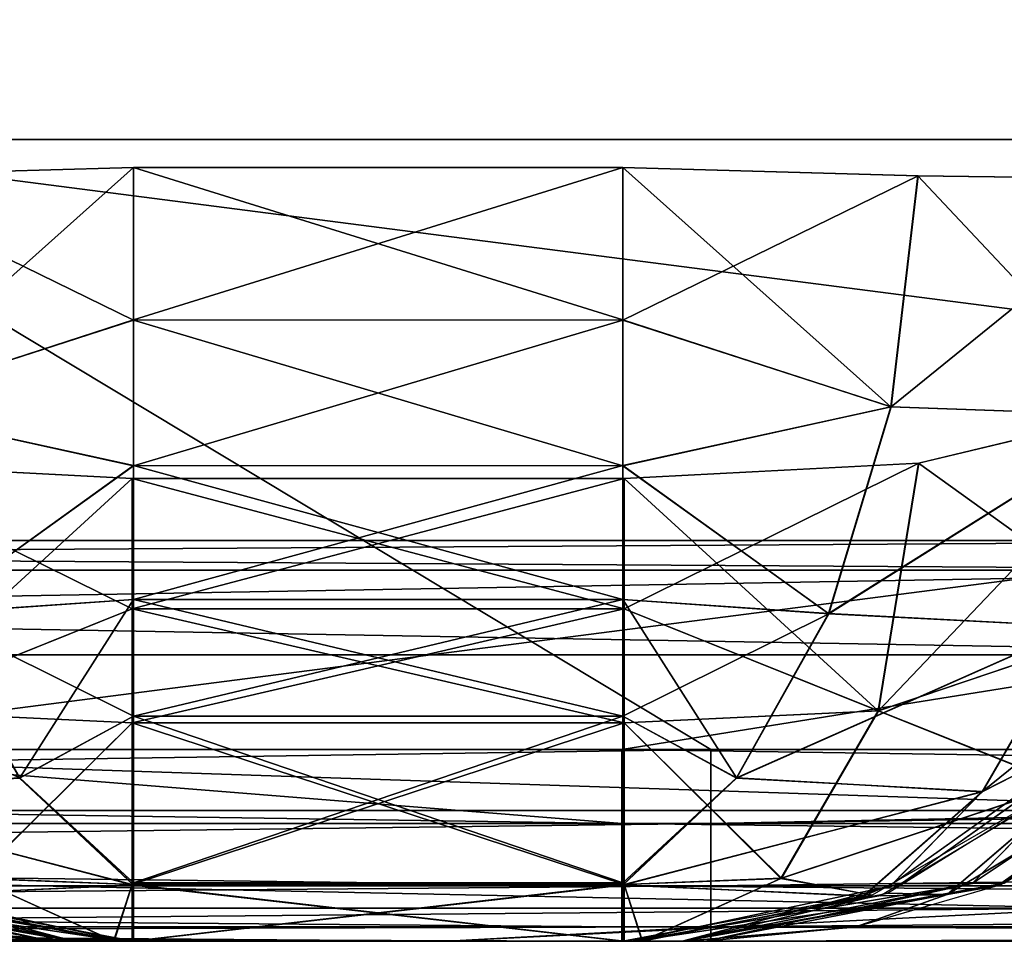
# Model space of a CAD drawing. Header units: millimetres. Extents: x -168 to 168, y -6 to 84.
# Tile 85 of 256: x -75.89 to -73.44, y -2 to 0.3. Entities that reach past the tile are written whole.
import ezdxf

# ---------------------------------------------------------------- set-up
doc = ezdxf.new("R2010")
doc.units = ezdxf.units.MM
doc.header["$LTSCALE"] = 65.185185
for name, color, linetype in [('109', 7, 'CONTINUOUS'), ('110', 7, 'CONTINUOUS'), ('157', 7, 'CONTINUOUS'), ('158', 7, 'CONTINUOUS'), ('159', 7, 'CONTINUOUS'), ('160', 7, 'CONTINUOUS'), ('161', 7, 'CONTINUOUS'), ('162', 7, 'CONTINUOUS'), ('163', 7, 'CONTINUOUS'), ('164', 7, 'CONTINUOUS'), ('165', 7, 'CONTINUOUS'), ('166', 7, 'CONTINUOUS'), ('167', 7, 'CONTINUOUS'), ('190', 7, 'CONTINUOUS'), ('191', 7, 'CONTINUOUS'), ('192', 7, 'CONTINUOUS'), ('193', 7, 'CONTINUOUS'), ('194', 7, 'CONTINUOUS'), ('195', 7, 'CONTINUOUS'), ('196', 7, 'CONTINUOUS'), ('197', 7, 'CONTINUOUS'), ('198', 7, 'CONTINUOUS'), ('199', 7, 'CONTINUOUS'), ('2', 7, 'CONTINUOUS'), ('200', 7, 'CONTINUOUS'), ('21', 7, 'CONTINUOUS'), ('28', 7, 'CONTINUOUS'), ('29', 7, 'CONTINUOUS'), ('37', 7, 'CONTINUOUS'), ('68', 7, 'CONTINUOUS'), ('71', 7, 'CONTINUOUS'), ('76', 7, 'CONTINUOUS'), ('77', 7, 'CONTINUOUS'), ('82', 7, 'CONTINUOUS')]:
    doc.layers.add(name, color=color, linetype=linetype)

msp = doc.modelspace()

# ---------------------------------------------------------------- linework, layer by layer
at = {"layer": '109', "linetype": 'CONTINUOUS'}
for points in [[(-65.4762, 0, -50), (-77.381, 0, -50), (-77.3678, 2.4386, -49.9787), (-65.4762, 0, -50)], [(-65.465, 2.4386, -49.9787), (-65.4762, 0, -50), (-77.3678, 2.4386, -49.9787), (-65.465, 2.4386, -49.9787)]]:
    msp.add_3dface(points, dxfattribs=at)
at = {"layer": '110', "linetype": 'CONTINUOUS'}
for points in [[(-77.381, 0, 50), (-65.4762, 0, 50), (-77.3678, 2.4386, 49.9787), (-77.381, 0, 50)], [(-77.3678, 2.4386, 49.9787), (-65.4762, 0, 50), (-65.465, 2.4386, 49.9787), (-77.3678, 2.4386, 49.9787)]]:
    msp.add_3dface(points, dxfattribs=at)
at = {"layer": '157', "linetype": 'CONTINUOUS'}
for points in [[(-74.1841, -2, 34.1841), (-75.8166, -2, 34.1585), (-74.1834, -2, 34.1585), (-74.1841, -2, 34.1841)], [(-75.8159, -2, 34.1842), (-75.8166, -2, 34.1585), (-74.1841, -2, 34.1841), (-75.8159, -2, 34.1842)], [(-75.8166, -2, 34.1585), (-75.816, -2, 34.1327), (-74.1834, -2, 34.1585), (-75.8166, -2, 34.1585)], [(-74.1834, -2, 34.1585), (-75.816, -2, 34.1327), (-74.184, -2, 34.1327), (-74.1834, -2, 34.1585)], [(-75.816, -2, 34.1327), (-75.7624, -2, 33.7268), (-74.184, -2, 34.1327), (-75.816, -2, 34.1327)], [(-75.7591, -2, 34.5632), (-75.8159, -2, 34.1842), (-74.2409, -2, 34.5632), (-75.7591, -2, 34.5632)], [(-74.2409, -2, 34.5632), (-75.8159, -2, 34.1842), (-74.1841, -2, 34.1841), (-74.2409, -2, 34.5632)], [(-75.7624, -2, 33.7268), (-75.6404, -2, 33.338), (-74.2376, -2, 33.7268), (-75.7624, -2, 33.7268)], [(-74.184, -2, 34.1327), (-75.7624, -2, 33.7268), (-74.2376, -2, 33.7268), (-74.184, -2, 34.1327)], [(-75.6311, -2, 34.9244), (-75.7591, -2, 34.5632), (-74.3689, -2, 34.9244), (-75.6311, -2, 34.9244)], [(-74.3689, -2, 34.9244), (-75.7591, -2, 34.5632), (-74.2409, -2, 34.5632), (-74.3689, -2, 34.9244)], [(-74.2376, -2, 33.7268), (-75.6404, -2, 33.338), (-74.3596, -2, 33.338), (-74.2376, -2, 33.7268)], [(-74.3596, -2, 33.338), (-75.6404, -2, 33.338), (-75.614, -2, 33.2741), (-74.3596, -2, 33.338)], [(-75.6105, -2, 34.9686), (-75.6311, -2, 34.9244), (-74.3895, -2, 34.9686), (-75.6105, -2, 34.9686)], [(-74.3895, -2, 34.9686), (-75.6311, -2, 34.9244), (-74.3689, -2, 34.9244), (-74.3895, -2, 34.9686)], [(-74.386, -2, 33.2741), (-74.3596, -2, 33.338), (-75.614, -2, 33.2741), (-74.386, -2, 33.2741)]]:
    msp.add_3dface(points, dxfattribs=at)
at = {"layer": '158', "linetype": 'CONTINUOUS'}
for points in [[(-76.4199, -1.8832, 33.5819), (-75.7624, -2, 33.7268), (-76.192, -1.9643, 34.1153), (-76.4199, -1.8832, 33.5819)], [(-75.6404, -2, 33.338), (-76.4199, -1.8832, 33.5819), (-76.2583, -1.8849, 33.0826), (-75.6404, -2, 33.338)], [(-75.6404, -2, 33.338), (-75.7624, -2, 33.7268), (-76.4199, -1.8832, 33.5819), (-75.6404, -2, 33.338)], [(-75.7624, -2, 33.7268), (-75.816, -2, 34.1327), (-76.192, -1.9643, 34.1153), (-75.7624, -2, 33.7268)]]:
    msp.add_3dface(points, dxfattribs=at)
at = {"layer": '159', "linetype": 'CONTINUOUS'}
for points in [[(-76.5631, -1.8546, 34.2235), (-75.8159, -2, 34.1842), (-76.4827, -1.8556, 34.7438), (-76.5631, -1.8546, 34.2235)], [(-75.8159, -2, 34.1842), (-75.7591, -2, 34.5632), (-76.4827, -1.8556, 34.7438), (-75.8159, -2, 34.1842)], [(-76.4827, -1.8556, 34.7438), (-75.7591, -2, 34.5632), (-76.3048, -1.8566, 35.2387), (-76.4827, -1.8556, 34.7438)], [(-75.7591, -2, 34.5632), (-75.6311, -2, 34.9244), (-76.3048, -1.8566, 35.2387), (-75.7591, -2, 34.5632)]]:
    msp.add_3dface(points, dxfattribs=at)
at = {"layer": '160', "linetype": 'CONTINUOUS'}
for points in [[(-74.3895, -0.0698, 36.9674), (-75.6105, -0.0698, 36.9674), (-75.6105, -0.4498, 36.9174), (-74.3895, -0.0698, 36.9674)], [(-74.3895, -0.45, 36.9173), (-74.3895, -0.0698, 36.9674), (-75.6105, -0.4498, 36.9174), (-74.3895, -0.45, 36.9173)], [(-75.6105, -0.8136, 36.7957), (-74.3895, -0.45, 36.9173), (-75.6105, -0.4498, 36.9174), (-75.6105, -0.8136, 36.7957)], [(-74.3895, -0.8132, 36.7958), (-74.3895, -0.45, 36.9173), (-75.6105, -0.8136, 36.7957), (-74.3895, -0.8132, 36.7958)], [(-75.6105, -1.1471, 36.607), (-74.3895, -0.8132, 36.7958), (-75.6105, -0.8136, 36.7957), (-75.6105, -1.1471, 36.607)], [(-74.3895, -1.1471, 36.607), (-74.3895, -0.8132, 36.7958), (-75.6105, -1.1471, 36.607), (-74.3895, -1.1471, 36.607)], [(-74.3895, -1.4387, 36.3579), (-74.3895, -1.1471, 36.607), (-75.6105, -1.4385, 36.3581), (-74.3895, -1.4387, 36.3579)], [(-75.6105, -1.4385, 36.3581), (-74.3895, -1.1471, 36.607), (-75.6105, -1.1471, 36.607), (-75.6105, -1.4385, 36.3581)], [(-75.6105, -1.8544, 35.7177), (-74.3895, -1.4387, 36.3579), (-75.6105, -1.4385, 36.3581), (-75.6105, -1.8544, 35.7177)], [(-74.3895, -1.8542, 35.7182), (-74.3895, -1.4387, 36.3579), (-75.6105, -1.8544, 35.7177), (-74.3895, -1.8542, 35.7182)], [(-75.6105, -1.8592, 35.7057), (-74.3895, -1.8542, 35.7182), (-75.6105, -1.8544, 35.7177), (-75.6105, -1.8592, 35.7057)], [(-74.3895, -1.8598, 35.7043), (-74.3895, -1.8542, 35.7182), (-75.6105, -1.8592, 35.7057), (-74.3895, -1.8598, 35.7043)], [(-75.6105, -2, 34.9686), (-74.3895, -1.8598, 35.7043), (-75.6105, -1.8592, 35.7057), (-75.6105, -2, 34.9686)], [(-75.6105, -2, 34.9686), (-74.3895, -2, 34.9686), (-74.3895, -1.8598, 35.7043), (-75.6105, -2, 34.9686)]]:
    msp.add_3dface(points, dxfattribs=at)
at = {"layer": '161', "linetype": 'CONTINUOUS'}
for points in [[(-74.3895, -0.0698, 36.9674), (-74.3895, -0.45, 36.9173), (-73.6523, -0.0906, 36.8256), (-74.3895, -0.0698, 36.9674)], [(-73.6523, -0.0906, 36.8256), (-74.3895, -0.45, 36.9173), (-73.7197, -0.6667, 36.7313), (-73.6523, -0.0906, 36.8256)], [(-73.6523, -0.0906, 36.8256), (-73.7197, -0.6667, 36.7313), (-73.0185, -0.0986, 36.4214), (-73.6523, -0.0906, 36.8256)], [(-73.0185, -0.0986, 36.4214), (-73.7197, -0.6667, 36.7313), (-73.0888, -0.6888, 36.3228), (-73.0185, -0.0986, 36.4214)], [(-74.3895, -0.45, 36.9173), (-74.3895, -0.8132, 36.7958), (-73.7197, -0.6667, 36.7313), (-74.3895, -0.45, 36.9173)], [(-73.7197, -0.6667, 36.7313), (-74.3895, -0.8132, 36.7958), (-73.8754, -1.1827, 36.4973), (-73.7197, -0.6667, 36.7313)], [(-73.7197, -0.6667, 36.7313), (-73.8754, -1.1827, 36.4973), (-73.0888, -0.6888, 36.3228), (-73.7197, -0.6667, 36.7313)], [(-73.0888, -0.6888, 36.3228), (-73.8754, -1.1827, 36.4973), (-73.2517, -1.2145, 36.0778), (-73.0888, -0.6888, 36.3228)], [(-74.3895, -0.8132, 36.7958), (-74.3895, -1.1471, 36.607), (-73.8754, -1.1827, 36.4973), (-74.3895, -0.8132, 36.7958)], [(-74.3895, -1.1471, 36.607), (-74.3895, -1.4387, 36.3579), (-73.8754, -1.1827, 36.4973), (-74.3895, -1.1471, 36.607)], [(-72.9126, -1.1592, 35.6577), (-73.4917, -1.6264, 35.7094), (-73.1383, -1.4469, 35.5524), (-72.9126, -1.1592, 35.6577)], [(-73.2517, -1.2145, 36.0778), (-73.4917, -1.6264, 35.7094), (-72.9126, -1.1592, 35.6577), (-73.2517, -1.2145, 36.0778)], [(-73.8754, -1.1827, 36.4973), (-74.3895, -1.4387, 36.3579), (-74.1054, -1.5926, 36.1446), (-73.8754, -1.1827, 36.4973)], [(-73.8754, -1.1827, 36.4973), (-74.1054, -1.5926, 36.1446), (-73.2517, -1.2145, 36.0778), (-73.8754, -1.1827, 36.4973)], [(-73.2517, -1.2145, 36.0778), (-74.1054, -1.5926, 36.1446), (-73.4917, -1.6264, 35.7094), (-73.2517, -1.2145, 36.0778)], [(-74.3895, -1.4387, 36.3579), (-74.3895, -1.8542, 35.7182), (-74.1054, -1.5926, 36.1446), (-74.3895, -1.4387, 36.3579)], [(-73.1383, -1.4469, 35.5524), (-73.4917, -1.6264, 35.7094), (-73.716, -1.8568, 35.2829), (-73.1383, -1.4469, 35.5524)], [(-74.3895, -1.8542, 35.7182), (-74.3895, -1.8598, 35.7043), (-74.1054, -1.5926, 36.1446), (-74.3895, -1.8542, 35.7182)], [(-74.1054, -1.5926, 36.1446), (-74.3895, -1.8598, 35.7043), (-73.4917, -1.6264, 35.7094), (-74.1054, -1.5926, 36.1446)], [(-73.4917, -1.6264, 35.7094), (-74.3895, -1.8598, 35.7043), (-73.7879, -1.8866, 35.2494), (-73.4917, -1.6264, 35.7094)], [(-73.4917, -1.6264, 35.7094), (-73.7879, -1.8866, 35.2494), (-73.716, -1.8568, 35.2829), (-73.4917, -1.6264, 35.7094)], [(-74.3895, -1.8598, 35.7043), (-74.3895, -2, 34.9686), (-73.7879, -1.8866, 35.2494), (-74.3895, -1.8598, 35.7043)]]:
    msp.add_3dface(points, dxfattribs=at)
at = {"layer": '162', "linetype": 'CONTINUOUS'}
for points in [[(-75.6105, -0.0698, 36.9674), (-76.347, -0.0906, 36.8259), (-76.2796, -0.6663, 36.7316), (-75.6105, -0.0698, 36.9674)], [(-75.6105, -0.4498, 36.9174), (-75.6105, -0.0698, 36.9674), (-76.2796, -0.6663, 36.7316), (-75.6105, -0.4498, 36.9174)], [(-75.6105, -0.8136, 36.7957), (-75.6105, -0.4498, 36.9174), (-76.2796, -0.6663, 36.7316), (-75.6105, -0.8136, 36.7957)], [(-75.6105, -0.8136, 36.7957), (-76.2796, -0.6663, 36.7316), (-76.1241, -1.1822, 36.4979), (-75.6105, -0.8136, 36.7957)], [(-75.6105, -1.1471, 36.607), (-75.6105, -0.8136, 36.7957), (-76.1241, -1.1822, 36.4979), (-75.6105, -1.1471, 36.607)], [(-75.6105, -1.1471, 36.607), (-76.1241, -1.1822, 36.4979), (-75.8943, -1.592, 36.1455), (-75.6105, -1.1471, 36.607)], [(-75.6105, -1.4385, 36.3581), (-75.6105, -1.1471, 36.607), (-75.8943, -1.592, 36.1455), (-75.6105, -1.4385, 36.3581)], [(-76.1241, -1.1822, 36.4979), (-76.7476, -1.215, 36.078), (-75.8943, -1.592, 36.1455), (-76.1241, -1.1822, 36.4979)], [(-76.7476, -1.215, 36.078), (-76.5074, -1.6269, 35.7093), (-75.8943, -1.592, 36.1455), (-76.7476, -1.215, 36.078)], [(-75.6105, -1.8544, 35.7177), (-75.6105, -1.4385, 36.3581), (-75.8943, -1.592, 36.1455), (-75.6105, -1.8544, 35.7177)], [(-76.5074, -1.6269, 35.7093), (-75.6105, -1.8592, 35.7057), (-75.8943, -1.592, 36.1455), (-76.5074, -1.6269, 35.7093)], [(-75.6105, -1.8592, 35.7057), (-75.6105, -1.8544, 35.7177), (-75.8943, -1.592, 36.1455), (-75.6105, -1.8592, 35.7057)], [(-75.6105, -1.8592, 35.7057), (-76.5074, -1.6269, 35.7093), (-76.2109, -1.8871, 35.2488), (-75.6105, -1.8592, 35.7057)], [(-75.6105, -2, 34.9686), (-75.6105, -1.8592, 35.7057), (-76.2109, -1.8871, 35.2488), (-75.6105, -2, 34.9686)]]:
    msp.add_3dface(points, dxfattribs=at)
at = {"layer": '163', "linetype": 'CONTINUOUS'}
for points in [[(-73.6948, -1.8564, 35.2389), (-73.5173, -1.8556, 34.7437), (-73.1168, -1.446, 35.5086), (-73.6948, -1.8564, 35.2389)], [(-72.8981, -1.4437, 34.8983), (-73.5173, -1.8556, 34.7437), (-73.4374, -1.8548, 34.2235), (-72.8981, -1.4437, 34.8983)], [(-73.5173, -1.8556, 34.7437), (-72.8981, -1.4437, 34.8983), (-73.1168, -1.446, 35.5086), (-73.5173, -1.8556, 34.7437)], [(-72.7987, -1.4404, 34.2572), (-72.8981, -1.4437, 34.8983), (-73.4374, -1.8548, 34.2235), (-72.7987, -1.4404, 34.2572)], [(-74.3689, -2, 34.9244), (-73.5173, -1.8556, 34.7437), (-73.6948, -1.8564, 35.2389), (-74.3689, -2, 34.9244)], [(-74.3689, -2, 34.9244), (-74.2409, -2, 34.5632), (-73.5173, -1.8556, 34.7437), (-74.3689, -2, 34.9244)], [(-73.5173, -1.8556, 34.7437), (-74.2409, -2, 34.5632), (-73.4374, -1.8548, 34.2235), (-73.5173, -1.8556, 34.7437)], [(-74.2409, -2, 34.5632), (-74.1841, -2, 34.1841), (-73.4374, -1.8548, 34.2235), (-74.2409, -2, 34.5632)]]:
    msp.add_3dface(points, dxfattribs=at)
at = {"layer": '164', "linetype": 'CONTINUOUS'}
for points in [[(-72.8316, -1.4721, 34.07), (-73.4538, -1.8616, 34.0988), (-72.9599, -1.5127, 33.4452), (-72.8316, -1.4721, 34.07)], [(-72.9599, -1.5127, 33.4452), (-73.4538, -1.8616, 34.0988), (-73.5801, -1.8832, 33.5819), (-72.9599, -1.5127, 33.4452)], [(-72.9599, -1.5127, 33.4452), (-73.5801, -1.8832, 33.5819), (-73.1807, -1.5403, 32.8506), (-72.9599, -1.5127, 33.4452)], [(-73.1807, -1.5403, 32.8506), (-73.5801, -1.8832, 33.5819), (-73.7283, -1.8797, 33.077), (-73.1807, -1.5403, 32.8506)], [(-73.4538, -1.8616, 34.0988), (-73.8099, -1.9646, 34.1154), (-73.5801, -1.8832, 33.5819), (-73.4538, -1.8616, 34.0988)], [(-74.2376, -2, 33.7268), (-74.3596, -2, 33.338), (-73.7283, -1.8797, 33.077), (-74.2376, -2, 33.7268)], [(-73.5801, -1.8832, 33.5819), (-74.2376, -2, 33.7268), (-73.7283, -1.8797, 33.077), (-73.5801, -1.8832, 33.5819)], [(-73.8099, -1.9646, 34.1154), (-74.2376, -2, 33.7268), (-73.5801, -1.8832, 33.5819), (-73.8099, -1.9646, 34.1154)], [(-74.184, -2, 34.1327), (-74.2376, -2, 33.7268), (-73.8099, -1.9646, 34.1154), (-74.184, -2, 34.1327)]]:
    msp.add_3dface(points, dxfattribs=at)
at = {"layer": '165', "linetype": 'CONTINUOUS'}
for points in [[(-74.386, -0.8452, 31.4615), (-74.386, -1.1708, 31.6526), (-75.614, -0.8452, 31.4615), (-74.386, -0.8452, 31.4615)], [(-75.614, -0.8452, 31.4615), (-74.386, -1.1708, 31.6526), (-75.614, -1.1708, 31.6526), (-75.614, -0.8452, 31.4615)], [(-74.386, -1.1708, 31.6526), (-74.386, -1.4546, 31.9016), (-75.614, -1.1708, 31.6526), (-74.386, -1.1708, 31.6526)], [(-75.614, -1.1708, 31.6526), (-74.386, -1.4546, 31.9016), (-75.614, -1.4546, 31.9016), (-75.614, -1.1708, 31.6526)], [(-75.614, -1.4546, 31.9016), (-74.386, -1.8587, 32.5357), (-75.614, -1.8587, 32.5357), (-75.614, -1.4546, 31.9016)], [(-74.386, -1.4546, 31.9016), (-74.386, -1.8587, 32.5357), (-75.614, -1.4546, 31.9016), (-74.386, -1.4546, 31.9016)], [(-74.386, -1.8587, 32.5357), (-74.386, -2, 33.2741), (-75.614, -1.8587, 32.5357), (-74.386, -1.8587, 32.5357)], [(-74.386, -2, 33.2741), (-75.614, -2, 33.2741), (-75.614, -1.8587, 32.5357), (-74.386, -2, 33.2741)]]:
    msp.add_3dface(points, dxfattribs=at)
at = {"layer": '166', "linetype": 'CONTINUOUS'}
for points in [[(-73.0177, -0.6554, 31.971), (-73.0979, -1.2043, 32.3305), (-73.6509, -0.8071, 31.5984), (-73.0177, -0.6554, 31.971)], [(-74.386, -0.8452, 31.4615), (-73.6509, -0.8071, 31.5984), (-73.7523, -1.4251, 32.0221), (-74.386, -0.8452, 31.4615)], [(-73.6509, -0.8071, 31.5984), (-73.0979, -1.2043, 32.3305), (-73.7523, -1.4251, 32.0221), (-73.6509, -0.8071, 31.5984)], [(-74.386, -1.1708, 31.6526), (-74.386, -0.8452, 31.4615), (-73.7523, -1.4251, 32.0221), (-74.386, -1.1708, 31.6526)], [(-74.386, -1.4546, 31.9016), (-74.386, -1.1708, 31.6526), (-73.7523, -1.4251, 32.0221), (-74.386, -1.4546, 31.9016)], [(-73.0979, -1.2043, 32.3305), (-73.2892, -1.6098, 32.8206), (-73.7523, -1.4251, 32.0221), (-73.0979, -1.2043, 32.3305)], [(-74.386, -1.4546, 31.9016), (-73.7523, -1.4251, 32.0221), (-73.9945, -1.8432, 32.6037), (-74.386, -1.4546, 31.9016)], [(-73.7523, -1.4251, 32.0221), (-73.2892, -1.6098, 32.8206), (-73.9945, -1.8432, 32.6037), (-73.7523, -1.4251, 32.0221)], [(-74.386, -1.8587, 32.5357), (-74.386, -1.4546, 31.9016), (-73.9945, -1.8432, 32.6037), (-74.386, -1.8587, 32.5357)], [(-73.9945, -1.8432, 32.6037), (-73.2892, -1.6098, 32.8206), (-73.7673, -1.8846, 33.0183), (-73.9945, -1.8432, 32.6037)], [(-74.386, -1.8587, 32.5357), (-73.9945, -1.8432, 32.6037), (-74.3411, -1.9994, 33.2557), (-74.386, -1.8587, 32.5357)], [(-74.386, -2, 33.2741), (-74.386, -1.8587, 32.5357), (-74.3411, -1.9994, 33.2557), (-74.386, -2, 33.2741)], [(-74.3411, -1.9994, 33.2557), (-73.9945, -1.8432, 32.6037), (-73.7673, -1.8846, 33.0183), (-74.3411, -1.9994, 33.2557)]]:
    msp.add_3dface(points, dxfattribs=at)
at = {"layer": '167', "linetype": 'CONTINUOUS'}
for points in [[(-75.614, -0.8452, 31.4615), (-75.614, -1.1708, 31.6526), (-76.3498, -0.807, 31.5986), (-75.614, -0.8452, 31.4615)], [(-76.3498, -0.807, 31.5986), (-75.614, -1.1708, 31.6526), (-76.2485, -1.4248, 32.0222), (-76.3498, -0.807, 31.5986)], [(-75.614, -1.1708, 31.6526), (-75.614, -1.4546, 31.9016), (-76.2485, -1.4248, 32.0222), (-75.614, -1.1708, 31.6526)], [(-76.2485, -1.4248, 32.0222), (-75.614, -1.4546, 31.9016), (-76.0064, -1.8429, 32.6035), (-76.2485, -1.4248, 32.0222)], [(-75.614, -1.4546, 31.9016), (-75.614, -1.8587, 32.5357), (-76.0064, -1.8429, 32.6035), (-75.614, -1.4546, 31.9016)], [(-76.0064, -1.8429, 32.6035), (-75.66, -1.9994, 33.2552), (-76.2319, -1.8849, 33.0187), (-76.0064, -1.8429, 32.6035)], [(-76.0064, -1.8429, 32.6035), (-75.614, -1.8587, 32.5357), (-75.66, -1.9994, 33.2552), (-76.0064, -1.8429, 32.6035)], [(-75.614, -1.8587, 32.5357), (-75.614, -2, 33.2741), (-75.66, -1.9994, 33.2552), (-75.614, -1.8587, 32.5357)]]:
    msp.add_3dface(points, dxfattribs=at)
at = {"layer": '190', "linetype": 'CONTINUOUS'}
for points in [[(-74.1841, -2, -34.1841), (-74.1834, -2, -34.1585), (-75.8166, -2, -34.1585), (-74.1841, -2, -34.1841)], [(-75.8159, -2, -34.1842), (-74.1841, -2, -34.1841), (-75.8166, -2, -34.1585), (-75.8159, -2, -34.1842)], [(-74.1834, -2, -34.1585), (-75.816, -2, -34.1327), (-75.8166, -2, -34.1585), (-74.1834, -2, -34.1585)], [(-75.7624, -2, -33.7268), (-75.816, -2, -34.1327), (-74.184, -2, -34.1327), (-75.7624, -2, -33.7268)], [(-74.184, -2, -34.1327), (-75.816, -2, -34.1327), (-74.1834, -2, -34.1585), (-74.184, -2, -34.1327)], [(-74.2409, -2, -34.5632), (-74.1841, -2, -34.1841), (-75.8159, -2, -34.1842), (-74.2409, -2, -34.5632)], [(-75.7591, -2, -34.5632), (-74.2409, -2, -34.5632), (-75.8159, -2, -34.1842), (-75.7591, -2, -34.5632)], [(-74.2376, -2, -33.7268), (-75.7624, -2, -33.7268), (-74.184, -2, -34.1327), (-74.2376, -2, -33.7268)], [(-74.3596, -2, -33.3381), (-75.7624, -2, -33.7268), (-74.2376, -2, -33.7268), (-74.3596, -2, -33.3381)], [(-75.6404, -2, -33.338), (-75.7624, -2, -33.7268), (-74.3596, -2, -33.3381), (-75.6404, -2, -33.338)], [(-74.3689, -2, -34.9244), (-74.2409, -2, -34.5632), (-75.7591, -2, -34.5632), (-74.3689, -2, -34.9244)], [(-75.6311, -2, -34.9244), (-74.3689, -2, -34.9244), (-75.7591, -2, -34.5632), (-75.6311, -2, -34.9244)], [(-75.614, -2, -33.2741), (-75.6404, -2, -33.338), (-74.386, -2, -33.2741), (-75.614, -2, -33.2741)], [(-74.386, -2, -33.2741), (-75.6404, -2, -33.338), (-74.3596, -2, -33.3381), (-74.386, -2, -33.2741)], [(-75.6105, -2, -34.9686), (-74.3689, -2, -34.9244), (-75.6311, -2, -34.9244), (-75.6105, -2, -34.9686)], [(-74.3895, -2, -34.9686), (-74.3689, -2, -34.9244), (-75.6105, -2, -34.9686), (-74.3895, -2, -34.9686)]]:
    msp.add_3dface(points, dxfattribs=at)
at = {"layer": '191', "linetype": 'CONTINUOUS'}
for points in [[(-76.4199, -1.8832, -33.5819), (-75.7624, -2, -33.7268), (-76.2717, -1.8797, -33.077), (-76.4199, -1.8832, -33.5819)], [(-75.816, -2, -34.1327), (-75.7624, -2, -33.7268), (-76.4199, -1.8832, -33.5819), (-75.816, -2, -34.1327)], [(-75.816, -2, -34.1327), (-76.4199, -1.8832, -33.5819), (-76.1901, -1.9646, -34.1154), (-75.816, -2, -34.1327)], [(-75.7624, -2, -33.7268), (-75.6404, -2, -33.338), (-76.2717, -1.8797, -33.077), (-75.7624, -2, -33.7268)]]:
    msp.add_3dface(points, dxfattribs=at)
at = {"layer": '192', "linetype": 'CONTINUOUS'}
for points in [[(-75.614, -0.8452, -31.4615), (-75.614, -1.1708, -31.6526), (-74.386, -0.8452, -31.4615), (-75.614, -0.8452, -31.4615)], [(-74.386, -0.8452, -31.4615), (-75.614, -1.1708, -31.6526), (-74.386, -1.1708, -31.6526), (-74.386, -0.8452, -31.4615)], [(-75.614, -1.1708, -31.6526), (-75.614, -1.4546, -31.9016), (-74.386, -1.1708, -31.6526), (-75.614, -1.1708, -31.6526)], [(-74.386, -1.1708, -31.6526), (-75.614, -1.4546, -31.9016), (-74.386, -1.4546, -31.9016), (-74.386, -1.1708, -31.6526)], [(-75.614, -1.4546, -31.9016), (-75.614, -1.8587, -32.5357), (-74.386, -1.4546, -31.9016), (-75.614, -1.4546, -31.9016)], [(-74.386, -1.4546, -31.9016), (-75.614, -1.8587, -32.5357), (-74.386, -1.8587, -32.5357), (-74.386, -1.4546, -31.9016)], [(-75.614, -2, -33.2741), (-74.386, -2, -33.2741), (-74.386, -1.8587, -32.5357), (-75.614, -2, -33.2741)], [(-75.614, -1.8587, -32.5357), (-75.614, -2, -33.2741), (-74.386, -1.8587, -32.5357), (-75.614, -1.8587, -32.5357)]]:
    msp.add_3dface(points, dxfattribs=at)
at = {"layer": '193', "linetype": 'CONTINUOUS'}
for points in [[(-75.614, -0.8452, -31.4615), (-76.3491, -0.8071, -31.5984), (-76.2477, -1.4251, -32.0221), (-75.614, -0.8452, -31.4615)], [(-75.614, -1.1708, -31.6526), (-75.614, -0.8452, -31.4615), (-76.2477, -1.4251, -32.0221), (-75.614, -1.1708, -31.6526)], [(-75.614, -1.4546, -31.9016), (-75.614, -1.1708, -31.6526), (-76.2477, -1.4251, -32.0221), (-75.614, -1.4546, -31.9016)], [(-75.614, -1.4546, -31.9016), (-76.2477, -1.4251, -32.0221), (-76.0055, -1.8432, -32.6037), (-75.614, -1.4546, -31.9016)], [(-75.614, -1.8587, -32.5357), (-75.614, -1.4546, -31.9016), (-76.0055, -1.8432, -32.6037), (-75.614, -1.8587, -32.5357)], [(-75.6589, -1.9994, -33.2557), (-76.0055, -1.8432, -32.6037), (-76.2327, -1.8846, -33.0183), (-75.6589, -1.9994, -33.2557)], [(-75.614, -1.8587, -32.5357), (-76.0055, -1.8432, -32.6037), (-75.6589, -1.9994, -33.2557), (-75.614, -1.8587, -32.5357)], [(-75.614, -2, -33.2741), (-75.614, -1.8587, -32.5357), (-75.6589, -1.9994, -33.2557), (-75.614, -2, -33.2741)]]:
    msp.add_3dface(points, dxfattribs=at)
at = {"layer": '194', "linetype": 'CONTINUOUS'}
for points in [[(-73.6502, -0.807, -31.5986), (-73.7515, -1.4248, -32.0222), (-73.0172, -0.6552, -31.9715), (-73.6502, -0.807, -31.5986)], [(-73.0172, -0.6552, -31.9715), (-73.7515, -1.4248, -32.0222), (-73.0972, -1.2037, -32.3307), (-73.0172, -0.6552, -31.9715)], [(-73.6502, -0.807, -31.5986), (-74.386, -1.1708, -31.6526), (-73.7515, -1.4248, -32.0222), (-73.6502, -0.807, -31.5986)], [(-74.386, -0.8452, -31.4615), (-74.386, -1.1708, -31.6526), (-73.6502, -0.807, -31.5986), (-74.386, -0.8452, -31.4615)], [(-74.386, -1.1708, -31.6526), (-74.386, -1.4546, -31.9016), (-73.7515, -1.4248, -32.0222), (-74.386, -1.1708, -31.6526)], [(-73.0972, -1.2037, -32.3307), (-73.7515, -1.4248, -32.0222), (-73.2882, -1.609, -32.8202), (-73.0972, -1.2037, -32.3307)], [(-73.7515, -1.4248, -32.0222), (-74.386, -1.4546, -31.9016), (-73.9936, -1.8429, -32.6035), (-73.7515, -1.4248, -32.0222)], [(-73.7515, -1.4248, -32.0222), (-73.9936, -1.8429, -32.6035), (-73.2882, -1.609, -32.8202), (-73.7515, -1.4248, -32.0222)], [(-74.386, -1.4546, -31.9016), (-74.386, -1.8587, -32.5357), (-73.9936, -1.8429, -32.6035), (-74.386, -1.4546, -31.9016)], [(-73.2882, -1.609, -32.8202), (-73.9936, -1.8429, -32.6035), (-73.7681, -1.8849, -33.0187), (-73.2882, -1.609, -32.8202)], [(-73.9936, -1.8429, -32.6035), (-74.386, -1.8587, -32.5357), (-74.34, -1.9994, -33.2552), (-73.9936, -1.8429, -32.6035)], [(-73.9936, -1.8429, -32.6035), (-74.34, -1.9994, -33.2552), (-73.7681, -1.8849, -33.0187), (-73.9936, -1.8429, -32.6035)], [(-74.386, -1.8587, -32.5357), (-74.386, -2, -33.2741), (-74.34, -1.9994, -33.2552), (-74.386, -1.8587, -32.5357)]]:
    msp.add_3dface(points, dxfattribs=at)
at = {"layer": '195', "linetype": 'CONTINUOUS'}
for points in [[(-72.8123, -1.4541, -34.0691), (-72.9599, -1.5127, -33.4452), (-73.446, -1.8586, -34.0985), (-72.8123, -1.4541, -34.0691)], [(-72.9599, -1.5127, -33.4452), (-73.209, -1.5652, -32.8623), (-73.5801, -1.8832, -33.5819), (-72.9599, -1.5127, -33.4452)], [(-72.9599, -1.5127, -33.4452), (-73.5801, -1.8832, -33.5819), (-73.446, -1.8586, -34.0985), (-72.9599, -1.5127, -33.4452)], [(-73.209, -1.5652, -32.8623), (-73.7461, -1.8866, -33.0844), (-73.5801, -1.8832, -33.5819), (-73.209, -1.5652, -32.8623)], [(-73.446, -1.8586, -34.0985), (-73.5801, -1.8832, -33.5819), (-73.808, -1.9643, -34.1153), (-73.446, -1.8586, -34.0985)], [(-73.7461, -1.8866, -33.0844), (-74.3596, -2, -33.3381), (-73.5801, -1.8832, -33.5819), (-73.7461, -1.8866, -33.0844)], [(-74.3596, -2, -33.3381), (-74.2376, -2, -33.7268), (-73.5801, -1.8832, -33.5819), (-74.3596, -2, -33.3381)], [(-73.5801, -1.8832, -33.5819), (-74.2376, -2, -33.7268), (-73.808, -1.9643, -34.1153), (-73.5801, -1.8832, -33.5819)], [(-74.2376, -2, -33.7268), (-74.184, -2, -34.1327), (-73.808, -1.9643, -34.1153), (-74.2376, -2, -33.7268)]]:
    msp.add_3dface(points, dxfattribs=at)
at = {"layer": '196', "linetype": 'CONTINUOUS'}
for points in [[(-73.1179, -1.4471, -35.5081), (-73.5173, -1.8556, -34.7437), (-73.6952, -1.8565, -35.2387), (-73.1179, -1.4471, -35.5081)], [(-73.5173, -1.8556, -34.7437), (-72.8981, -1.4437, -34.8983), (-73.4369, -1.8546, -34.2235), (-73.5173, -1.8556, -34.7437)], [(-72.8981, -1.4437, -34.8983), (-73.5173, -1.8556, -34.7437), (-73.1179, -1.4471, -35.5081), (-72.8981, -1.4437, -34.8983)], [(-74.2409, -2, -34.5632), (-74.3689, -2, -34.9244), (-73.6952, -1.8565, -35.2387), (-74.2409, -2, -34.5632)], [(-73.5173, -1.8556, -34.7437), (-74.2409, -2, -34.5632), (-73.6952, -1.8565, -35.2387), (-73.5173, -1.8556, -34.7437)], [(-74.1841, -2, -34.1841), (-74.2409, -2, -34.5632), (-73.5173, -1.8556, -34.7437), (-74.1841, -2, -34.1841)], [(-74.1841, -2, -34.1841), (-73.5173, -1.8556, -34.7437), (-73.4369, -1.8546, -34.2235), (-74.1841, -2, -34.1841)]]:
    msp.add_3dface(points, dxfattribs=at)
at = {"layer": '197', "linetype": 'CONTINUOUS'}
for points in [[(-75.6105, -0.45, -36.9173), (-75.6105, -0.0698, -36.9674), (-74.3895, -0.4498, -36.9174), (-75.6105, -0.45, -36.9173)], [(-75.6105, -0.0698, -36.9674), (-74.3895, -0.0698, -36.9674), (-74.3895, -0.4498, -36.9174), (-75.6105, -0.0698, -36.9674)], [(-74.3895, -0.8136, -36.7957), (-75.6105, -0.45, -36.9173), (-74.3895, -0.4498, -36.9174), (-74.3895, -0.8136, -36.7957)], [(-75.6105, -0.8132, -36.7958), (-75.6105, -0.45, -36.9173), (-74.3895, -0.8136, -36.7957), (-75.6105, -0.8132, -36.7958)], [(-74.3895, -1.1471, -36.607), (-75.6105, -0.8132, -36.7958), (-74.3895, -0.8136, -36.7957), (-74.3895, -1.1471, -36.607)], [(-75.6105, -1.1471, -36.607), (-75.6105, -0.8132, -36.7958), (-74.3895, -1.1471, -36.607), (-75.6105, -1.1471, -36.607)], [(-75.6105, -1.4387, -36.3579), (-75.6105, -1.1471, -36.607), (-74.3895, -1.4385, -36.3581), (-75.6105, -1.4387, -36.3579)], [(-74.3895, -1.4385, -36.3581), (-75.6105, -1.1471, -36.607), (-74.3895, -1.1471, -36.607), (-74.3895, -1.4385, -36.3581)], [(-74.3895, -1.8544, -35.7177), (-75.6105, -1.4387, -36.3579), (-74.3895, -1.4385, -36.3581), (-74.3895, -1.8544, -35.7177)], [(-75.6105, -1.8542, -35.7182), (-75.6105, -1.4387, -36.3579), (-74.3895, -1.8544, -35.7177), (-75.6105, -1.8542, -35.7182)], [(-75.6105, -1.8598, -35.7043), (-75.6105, -1.8542, -35.7182), (-74.3895, -1.8592, -35.7057), (-75.6105, -1.8598, -35.7043)], [(-74.3895, -1.8592, -35.7057), (-75.6105, -1.8542, -35.7182), (-74.3895, -1.8544, -35.7177), (-74.3895, -1.8592, -35.7057)], [(-74.3895, -2, -34.9686), (-75.6105, -1.8598, -35.7043), (-74.3895, -1.8592, -35.7057), (-74.3895, -2, -34.9686)], [(-74.3895, -2, -34.9686), (-75.6105, -2, -34.9686), (-75.6105, -1.8598, -35.7043), (-74.3895, -2, -34.9686)]]:
    msp.add_3dface(points, dxfattribs=at)
at = {"layer": '198', "linetype": 'CONTINUOUS'}
for points in [[(-75.6105, -0.0698, -36.9674), (-75.6105, -0.45, -36.9173), (-76.3477, -0.0906, -36.8256), (-75.6105, -0.0698, -36.9674)], [(-76.3477, -0.0906, -36.8256), (-75.6105, -0.45, -36.9173), (-76.2803, -0.6667, -36.7313), (-76.3477, -0.0906, -36.8256)], [(-75.6105, -0.45, -36.9173), (-75.6105, -0.8132, -36.7958), (-76.2803, -0.6667, -36.7313), (-75.6105, -0.45, -36.9173)], [(-76.2803, -0.6667, -36.7313), (-75.6105, -0.8132, -36.7958), (-76.1246, -1.1827, -36.4973), (-76.2803, -0.6667, -36.7313)], [(-75.6105, -0.8132, -36.7958), (-75.6105, -1.1471, -36.607), (-76.1246, -1.1827, -36.4973), (-75.6105, -0.8132, -36.7958)], [(-75.6105, -1.1471, -36.607), (-75.6105, -1.4387, -36.3579), (-76.1246, -1.1827, -36.4973), (-75.6105, -1.1471, -36.607)], [(-76.1246, -1.1827, -36.4973), (-75.6105, -1.4387, -36.3579), (-75.8946, -1.5926, -36.1446), (-76.1246, -1.1827, -36.4973)], [(-75.6105, -1.4387, -36.3579), (-75.6105, -1.8542, -35.7182), (-75.8946, -1.5926, -36.1446), (-75.6105, -1.4387, -36.3579)], [(-75.8946, -1.5926, -36.1446), (-75.6105, -1.8598, -35.7043), (-76.5083, -1.6264, -35.7094), (-75.8946, -1.5926, -36.1446)], [(-75.6105, -1.8542, -35.7182), (-75.6105, -1.8598, -35.7043), (-75.8946, -1.5926, -36.1446), (-75.6105, -1.8542, -35.7182)], [(-76.5083, -1.6264, -35.7094), (-75.6105, -1.8598, -35.7043), (-76.2121, -1.8866, -35.2494), (-76.5083, -1.6264, -35.7094)], [(-75.6105, -1.8598, -35.7043), (-75.6105, -2, -34.9686), (-76.2121, -1.8866, -35.2494), (-75.6105, -1.8598, -35.7043)]]:
    msp.add_3dface(points, dxfattribs=at)
at = {"layer": '199', "linetype": 'CONTINUOUS'}
for points in [[(-74.3895, -0.0698, -36.9674), (-73.653, -0.0906, -36.8259), (-73.7204, -0.6663, -36.7316), (-74.3895, -0.0698, -36.9674)], [(-74.3895, -0.4498, -36.9174), (-74.3895, -0.0698, -36.9674), (-73.7204, -0.6663, -36.7316), (-74.3895, -0.4498, -36.9174)], [(-73.653, -0.0906, -36.8259), (-73.0894, -0.6891, -36.3232), (-73.7204, -0.6663, -36.7316), (-73.653, -0.0906, -36.8259)], [(-73.019, -0.0986, -36.4219), (-73.0894, -0.6891, -36.3232), (-73.653, -0.0906, -36.8259), (-73.019, -0.0986, -36.4219)], [(-74.3895, -0.8136, -36.7957), (-74.3895, -0.4498, -36.9174), (-73.7204, -0.6663, -36.7316), (-74.3895, -0.8136, -36.7957)], [(-74.3895, -0.8136, -36.7957), (-73.7204, -0.6663, -36.7316), (-73.8759, -1.1822, -36.4979), (-74.3895, -0.8136, -36.7957)], [(-73.7204, -0.6663, -36.7316), (-73.0894, -0.6891, -36.3232), (-73.8759, -1.1822, -36.4979), (-73.7204, -0.6663, -36.7316)], [(-73.0894, -0.6891, -36.3232), (-73.2524, -1.215, -36.078), (-73.8759, -1.1822, -36.4979), (-73.0894, -0.6891, -36.3232)], [(-74.3895, -1.1471, -36.607), (-74.3895, -0.8136, -36.7957), (-73.8759, -1.1822, -36.4979), (-74.3895, -1.1471, -36.607)], [(-74.3895, -1.4385, -36.3581), (-74.3895, -1.1471, -36.607), (-74.1057, -1.592, -36.1455), (-74.3895, -1.4385, -36.3581)], [(-74.3895, -1.1471, -36.607), (-73.8759, -1.1822, -36.4979), (-74.1057, -1.592, -36.1455), (-74.3895, -1.1471, -36.607)], [(-73.8759, -1.1822, -36.4979), (-73.2524, -1.215, -36.078), (-74.1057, -1.592, -36.1455), (-73.8759, -1.1822, -36.4979)], [(-73.2524, -1.215, -36.078), (-73.4926, -1.6269, -35.7093), (-74.1057, -1.592, -36.1455), (-73.2524, -1.215, -36.078)], [(-73.4926, -1.6269, -35.7093), (-73.2524, -1.215, -36.078), (-73.1374, -1.446, -35.5528), (-73.4926, -1.6269, -35.7093)], [(-74.3895, -1.8544, -35.7177), (-74.3895, -1.4385, -36.3581), (-74.1057, -1.592, -36.1455), (-74.3895, -1.8544, -35.7177)], [(-73.7144, -1.8561, -35.2836), (-73.4926, -1.6269, -35.7093), (-73.1374, -1.446, -35.5528), (-73.7144, -1.8561, -35.2836)], [(-74.3895, -1.8592, -35.7057), (-74.3895, -1.8544, -35.7177), (-74.1057, -1.592, -36.1455), (-74.3895, -1.8592, -35.7057)], [(-73.4926, -1.6269, -35.7093), (-74.3895, -1.8592, -35.7057), (-74.1057, -1.592, -36.1455), (-73.4926, -1.6269, -35.7093)], [(-74.3895, -1.8592, -35.7057), (-73.4926, -1.6269, -35.7093), (-73.7891, -1.8871, -35.2488), (-74.3895, -1.8592, -35.7057)], [(-73.7891, -1.8871, -35.2488), (-73.4926, -1.6269, -35.7093), (-73.7144, -1.8561, -35.2836), (-73.7891, -1.8871, -35.2488)], [(-74.3895, -2, -34.9686), (-74.3895, -1.8592, -35.7057), (-73.7891, -1.8871, -35.2488), (-74.3895, -2, -34.9686)]]:
    msp.add_3dface(points, dxfattribs=at)
at = {"layer": '2', "linetype": 'CONTINUOUS'}
for points in [[(-76.7, -1.5218, 49.8336), (-86.5498, -1.7064, 49.7895), (-74.1697, -1.5218, 49.8336), (-76.7, -1.5218, 49.8336)], [(-74.1697, -1.5218, 49.8336), (-86.5498, -1.7064, 49.7895), (-74.1697, -1.7064, 49.7895), (-74.1697, -1.5218, 49.8336)], [(-74.1697, -1.5218, 49.8336), (-74.1697, -1.7064, 49.7895), (-64.9, -1.5218, 49.8336), (-74.1697, -1.5218, 49.8336)], [(-64.9, -1.5218, 49.8336), (-74.1697, -1.7064, 49.7895), (-61.7896, -1.5218, 49.8336), (-64.9, -1.5218, 49.8336)], [(-61.7896, -1.5218, 49.8336), (-74.1697, -1.7064, 49.7895), (-61.7896, -1.7064, 49.7895), (-61.7896, -1.5218, 49.8336)], [(-86.5498, -1.7064, 49.7895), (-86.5498, -1.8612, 49.6798), (-74.1697, -1.7064, 49.7895), (-86.5498, -1.7064, 49.7895)], [(-74.1697, -1.7064, 49.7895), (-86.5498, -1.8612, 49.6798), (-74.1697, -1.8612, 49.6798), (-74.1697, -1.7064, 49.7895)], [(-74.1697, -1.7064, 49.7895), (-74.1697, -1.8612, 49.6798), (-61.7896, -1.7064, 49.7895), (-74.1697, -1.7064, 49.7895)], [(-61.7896, -1.7064, 49.7895), (-74.1697, -1.8612, 49.6798), (-61.7896, -1.8612, 49.6798), (-61.7896, -1.7064, 49.7895)], [(-86.5498, -1.8612, 49.6798), (-86.5498, -1.964, 49.5203), (-74.1697, -1.8612, 49.6798), (-86.5498, -1.8612, 49.6798)], [(-74.1697, -1.8612, 49.6798), (-86.5498, -1.964, 49.5203), (-74.1697, -1.964, 49.5203), (-74.1697, -1.8612, 49.6798)], [(-74.1697, -1.8612, 49.6798), (-74.1697, -1.964, 49.5203), (-61.7896, -1.8612, 49.6798), (-74.1697, -1.8612, 49.6798)], [(-61.7896, -1.8612, 49.6798), (-74.1697, -1.964, 49.5203), (-61.7896, -1.964, 49.5203), (-61.7896, -1.8612, 49.6798)], [(-86.5498, -1.964, 49.5203), (-86.5498, -2, 49.334), (-74.1697, -1.964, 49.5203), (-86.5498, -1.964, 49.5203)], [(-86.5498, -2, 49.334), (-74.8259, -2, 49.334), (-74.1697, -1.964, 49.5203), (-86.5498, -2, 49.334)], [(-74.1697, -1.964, 49.5203), (-74.8259, -2, 49.334), (-74.1697, -2, 49.334), (-74.1697, -1.964, 49.5203)], [(-74.1697, -2, 49.334), (-62.4458, -2, 49.334), (-61.7896, -1.964, 49.5203), (-74.1697, -2, 49.334)], [(-74.1697, -1.964, 49.5203), (-74.1697, -2, 49.334), (-61.7896, -1.964, 49.5203), (-74.1697, -1.964, 49.5203)]]:
    msp.add_3dface(points, dxfattribs=at)
at = {"layer": '200', "linetype": 'CONTINUOUS'}
for points in [[(-76.4827, -1.8556, -34.7438), (-75.7591, -2, -34.5632), (-76.5626, -1.8548, -34.2235), (-76.4827, -1.8556, -34.7438)], [(-75.7591, -2, -34.5632), (-75.8159, -2, -34.1842), (-76.5626, -1.8548, -34.2235), (-75.7591, -2, -34.5632)], [(-76.3052, -1.8564, -35.2389), (-75.6311, -2, -34.9244), (-76.4827, -1.8556, -34.7438), (-76.3052, -1.8564, -35.2389)], [(-75.6311, -2, -34.9244), (-75.7591, -2, -34.5632), (-76.4827, -1.8556, -34.7438), (-75.6311, -2, -34.9244)]]:
    msp.add_3dface(points, dxfattribs=at)
at = {"layer": '21', "linetype": 'CONTINUOUS'}
for points in [[(-72.6858, -1.6735, 46.2992), (-84.7999, -1.6735, 46.3711), (-84.2773, -1.2857, 45.8533), (-72.6858, -1.6735, 46.2992)], [(-72.2378, -1.2857, 45.7824), (-72.6858, -1.6735, 46.2992), (-84.2773, -1.2857, 45.8533), (-72.2378, -1.2857, 45.7824)], [(-73.1982, -1.9172, 46.8991), (-85.3977, -1.9172, 46.9719), (-84.7999, -1.6735, 46.3711), (-73.1982, -1.9172, 46.8991)], [(-72.6858, -1.6735, 46.2992), (-73.1982, -1.9172, 46.8991), (-84.7999, -1.6735, 46.3711), (-72.6858, -1.6735, 46.2992)], [(-85.3977, -1.9172, 46.9719), (-73.1982, -1.9172, 46.8991), (-82.3844, -2, 47.5911), (-85.3977, -1.9172, 46.9719)], [(-82.3844, -2, 47.5911), (-73.1982, -1.9172, 46.8991), (-74.8259, -2, 47.5464), (-82.3844, -2, 47.5911)], [(-74.8259, -2, 47.5464), (-73.1982, -1.9172, 46.8991), (-72.253, -2, 47.5321), (-74.8259, -2, 47.5464)]]:
    msp.add_3dface(points, dxfattribs=at)
at = {"layer": '28', "linetype": 'CONTINUOUS'}
for points in [[(-84.2817, -1, -45.1535), (-72.2395, -1.0742, -45.4605), (-72.2416, -1, -45.0825), (-84.2817, -1, -45.1535)], [(-84.2793, -1.0742, -45.5315), (-72.2395, -1.0742, -45.4605), (-84.2817, -1, -45.1535), (-84.2793, -1.0742, -45.5315)], [(-72.2378, -1.2857, -45.7824), (-84.2793, -1.0742, -45.5315), (-84.2773, -1.2857, -45.8533), (-72.2378, -1.2857, -45.7824)], [(-72.2395, -1.0742, -45.4605), (-84.2793, -1.0742, -45.5315), (-72.2378, -1.2857, -45.7824), (-72.2395, -1.0742, -45.4605)]]:
    msp.add_3dface(points, dxfattribs=at)
at = {"layer": '29', "linetype": 'CONTINUOUS'}
for points in [[(-84.2773, -1.2857, -45.8533), (-84.7999, -1.6735, -46.3711), (-72.6858, -1.6735, -46.2992), (-84.2773, -1.2857, -45.8533)], [(-72.2378, -1.2857, -45.7824), (-84.2773, -1.2857, -45.8533), (-72.6858, -1.6735, -46.2992), (-72.2378, -1.2857, -45.7824)], [(-85.3977, -1.9172, -46.9719), (-73.1982, -1.9172, -46.8991), (-84.7999, -1.6735, -46.3711), (-85.3977, -1.9172, -46.9719)], [(-84.7999, -1.6735, -46.3711), (-73.1982, -1.9172, -46.8991), (-72.6858, -1.6735, -46.2992), (-84.7999, -1.6735, -46.3711)], [(-85.3977, -1.9172, -46.9719), (-74.8259, -2, -47.5464), (-73.1982, -1.9172, -46.8991), (-85.3977, -1.9172, -46.9719)], [(-82.3844, -2, -47.5911), (-74.8259, -2, -47.5464), (-85.3977, -1.9172, -46.9719), (-82.3844, -2, -47.5911)], [(-74.8259, -2, -47.5464), (-72.253, -2, -47.5321), (-73.1982, -1.9172, -46.8991), (-74.8259, -2, -47.5464)]]:
    msp.add_3dface(points, dxfattribs=at)
at = {"layer": '37', "linetype": 'CONTINUOUS'}
for points in [[(-76.7, -1.5218, -49.8336), (-74.3918, -1.7064, -49.7895), (-86.772, -1.5218, -49.8336), (-76.7, -1.5218, -49.8336)], [(-86.772, -1.5218, -49.8336), (-74.3918, -1.7064, -49.7895), (-86.772, -1.7064, -49.7895), (-86.772, -1.5218, -49.8336)], [(-74.3918, -1.5218, -49.8336), (-74.3918, -1.7064, -49.7895), (-76.7, -1.5218, -49.8336), (-74.3918, -1.5218, -49.8336)], [(-64.9, -1.5218, -49.8336), (-62.0117, -1.7064, -49.7895), (-74.3918, -1.5218, -49.8336), (-64.9, -1.5218, -49.8336)], [(-74.3918, -1.5218, -49.8336), (-62.0117, -1.7064, -49.7895), (-74.3918, -1.7064, -49.7895), (-74.3918, -1.5218, -49.8336)], [(-74.3918, -1.7064, -49.7895), (-74.3918, -1.8612, -49.6798), (-86.772, -1.7064, -49.7895), (-74.3918, -1.7064, -49.7895)], [(-86.772, -1.7064, -49.7895), (-74.3918, -1.8612, -49.6798), (-86.772, -1.8612, -49.6798), (-86.772, -1.7064, -49.7895)], [(-74.3918, -1.7064, -49.7895), (-62.0117, -1.8612, -49.6798), (-74.3918, -1.8612, -49.6798), (-74.3918, -1.7064, -49.7895)], [(-62.0117, -1.7064, -49.7895), (-62.0117, -1.8612, -49.6798), (-74.3918, -1.7064, -49.7895), (-62.0117, -1.7064, -49.7895)], [(-74.3918, -1.8612, -49.6798), (-74.3918, -1.964, -49.5203), (-86.772, -1.8612, -49.6798), (-74.3918, -1.8612, -49.6798)], [(-86.772, -1.8612, -49.6798), (-74.3918, -1.964, -49.5203), (-86.772, -1.964, -49.5203), (-86.772, -1.8612, -49.6798)], [(-74.3918, -1.8612, -49.6798), (-62.0117, -1.964, -49.5203), (-74.3918, -1.964, -49.5203), (-74.3918, -1.8612, -49.6798)], [(-62.0117, -1.8612, -49.6798), (-62.0117, -1.964, -49.5203), (-74.3918, -1.8612, -49.6798), (-62.0117, -1.8612, -49.6798)], [(-74.3918, -1.964, -49.5203), (-74.3918, -2, -49.334), (-86.772, -1.964, -49.5203), (-74.3918, -1.964, -49.5203)], [(-86.772, -1.964, -49.5203), (-74.3918, -2, -49.334), (-74.8259, -2, -49.334), (-86.772, -1.964, -49.5203)], [(-86.772, -2, -49.334), (-86.772, -1.964, -49.5203), (-74.8259, -2, -49.334), (-86.772, -2, -49.334)], [(-62.0117, -1.964, -49.5203), (-62.0117, -2, -49.334), (-74.3918, -1.964, -49.5203), (-62.0117, -1.964, -49.5203)], [(-74.3918, -1.964, -49.5203), (-62.0117, -2, -49.334), (-62.4458, -2, -49.334), (-74.3918, -1.964, -49.5203)], [(-74.3918, -2, -49.334), (-74.3918, -1.964, -49.5203), (-62.4458, -2, -49.334), (-74.3918, -2, -49.334)]]:
    msp.add_3dface(points, dxfattribs=at)
at = {"layer": '68', "linetype": 'CONTINUOUS'}
for points in [[(-74.1697, -1.5218, 49.8336), (-64.9, -1.5218, 49.8336), (-76.7, 0, 49.9), (-74.1697, -1.5218, 49.8336)], [(-76.7, -1.5218, 49.8336), (-74.1697, -1.5218, 49.8336), (-76.7, 0, 49.9), (-76.7, -1.5218, 49.8336)], [(-76.7, 0, 49.9), (-64.9, -1.5218, 49.8336), (-64.9, 0, 49.9), (-76.7, 0, 49.9)]]:
    msp.add_3dface(points, dxfattribs=at)
at = {"layer": '71', "linetype": 'CONTINUOUS'}
for points in [[(-74.8259, -2, 49.334), (-87.206, -2, 47.6219), (-82.3844, -2, 47.5911), (-74.8259, -2, 49.334)], [(-74.8259, -2, 49.334), (-86.5498, -2, 49.334), (-87.206, -2, 47.6219), (-74.8259, -2, 49.334)], [(-86.772, -2, -49.334), (-74.8259, -2, -47.5464), (-87.206, -2, -49.334), (-86.772, -2, -49.334)], [(-74.8259, -2, -47.5464), (-82.3844, -2, -47.5911), (-87.206, -2, -49.334), (-74.8259, -2, -47.5464)], [(-74.8259, -2, -47.5464), (-86.772, -2, -49.334), (-74.8259, -2, -49.334), (-74.8259, -2, -47.5464)], [(-74.8259, -2, 49.334), (-82.3844, -2, 47.5911), (-74.8259, -2, 47.5464), (-74.8259, -2, 49.334)], [(-62.4458, -2, 49.334), (-74.8259, -2, 47.5464), (-72.253, -2, 47.5321), (-62.4458, -2, 49.334)], [(-62.4458, -2, 49.334), (-74.1697, -2, 49.334), (-74.8259, -2, 47.5464), (-62.4458, -2, 49.334)], [(-74.1697, -2, 49.334), (-74.8259, -2, 49.334), (-74.8259, -2, 47.5464), (-74.1697, -2, 49.334)], [(-74.3918, -2, -49.334), (-62.4458, -2, -47.4824), (-74.8259, -2, -49.334), (-74.3918, -2, -49.334)], [(-62.4458, -2, -47.4824), (-72.253, -2, -47.5321), (-74.8259, -2, -49.334), (-62.4458, -2, -47.4824)], [(-74.8259, -2, -47.5464), (-74.8259, -2, -49.334), (-72.253, -2, -47.5321), (-74.8259, -2, -47.5464)], [(-62.4458, -2, -47.4824), (-74.3918, -2, -49.334), (-62.4458, -2, -49.334), (-62.4458, -2, -47.4824)]]:
    msp.add_3dface(points, dxfattribs=at)
at = {"layer": '76', "linetype": 'CONTINUOUS'}
for points in [[(-72.2416, -1, 45.0825), (-84.2793, -1.0742, 45.5315), (-84.2817, -1, 45.1535), (-72.2416, -1, 45.0825)], [(-72.2395, -1.0742, 45.4605), (-84.2793, -1.0742, 45.5315), (-72.2416, -1, 45.0825), (-72.2395, -1.0742, 45.4605)], [(-72.2395, -1.0742, 45.4605), (-84.2773, -1.2857, 45.8533), (-84.2793, -1.0742, 45.5315), (-72.2395, -1.0742, 45.4605)], [(-72.2378, -1.2857, 45.7824), (-84.2773, -1.2857, 45.8533), (-72.2395, -1.0742, 45.4605), (-72.2378, -1.2857, 45.7824)]]:
    msp.add_3dface(points, dxfattribs=at)
at = {"layer": '77', "linetype": 'CONTINUOUS'}
for points in [[(-72.2416, -1, 45.0825), (-84.2817, -1, 45.1535), (-84.2225, -1, 41.2167), (-72.2416, -1, 45.0825)], [(-84.2817, -1, -45.1535), (-72.2416, -1, -45.0825), (-84.1132, -1, -33.0641), (-84.2817, -1, -45.1535)], [(-72.1907, -1, 41.2167), (-72.2416, -1, 45.0825), (-84.2225, -1, 41.2167), (-72.1907, -1, 41.2167)], [(-72.1907, -1, 41.2167), (-84.2225, -1, 41.2167), (-84.0712, -1, 28.8366), (-72.1907, -1, 41.2167)], [(-72.097, -1, -33.0641), (-83.9983, -1, -20.684), (-84.1132, -1, -33.0641), (-72.097, -1, -33.0641)], [(-72.2416, -1, -45.0825), (-72.097, -1, -33.0641), (-84.1132, -1, -33.0641), (-72.2416, -1, -45.0825)], [(-72.061, -1, 28.8366), (-72.1907, -1, 41.2167), (-84.0712, -1, 28.8366), (-72.061, -1, 28.8366)], [(-72.061, -1, 28.8366), (-84.0712, -1, 28.8366), (-83.9732, -1, 16.4564), (-72.061, -1, 28.8366)], [(-71.9986, -1, -20.684), (-83.9983, -1, -20.684), (-72.097, -1, -33.0641), (-71.9986, -1, -20.684)], [(-71.9986, -1, -20.684), (-83.9367, -1, -8.3038), (-83.9983, -1, -20.684), (-71.9986, -1, -20.684)], [(-71.977, -1, 16.4564), (-83.9732, -1, 16.4564), (-83.9283, -1, 4.0763), (-71.977, -1, 16.4564)], [(-71.977, -1, 16.4564), (-72.061, -1, 28.8366), (-83.9732, -1, 16.4564), (-71.977, -1, 16.4564)], [(-71.9458, -1, -8.3038), (-83.9367, -1, -8.3038), (-71.9986, -1, -20.684), (-71.9458, -1, -8.3038)], [(-71.9458, -1, -8.3038), (-83.9283, -1, 4.0763), (-83.9367, -1, -8.3038), (-71.9458, -1, -8.3038)], [(-71.9386, -1, 4.0763), (-83.9283, -1, 4.0763), (-71.9458, -1, -8.3038), (-71.9386, -1, 4.0763)], [(-71.9386, -1, 4.0763), (-71.977, -1, 16.4564), (-83.9283, -1, 4.0763), (-71.9386, -1, 4.0763)]]:
    msp.add_3dface(points, dxfattribs=at)
at = {"layer": '82', "linetype": 'CONTINUOUS'}
for points in [[(-64.9, 0, -49.9), (-76.7, -1.5218, -49.8336), (-76.7, 0, -49.9), (-64.9, 0, -49.9)], [(-74.3918, -1.5218, -49.8336), (-76.7, -1.5218, -49.8336), (-64.9, 0, -49.9), (-74.3918, -1.5218, -49.8336)], [(-64.9, -1.5218, -49.8336), (-74.3918, -1.5218, -49.8336), (-64.9, 0, -49.9), (-64.9, -1.5218, -49.8336)]]:
    msp.add_3dface(points, dxfattribs=at)

doc.saveas('drawing.dxf')
